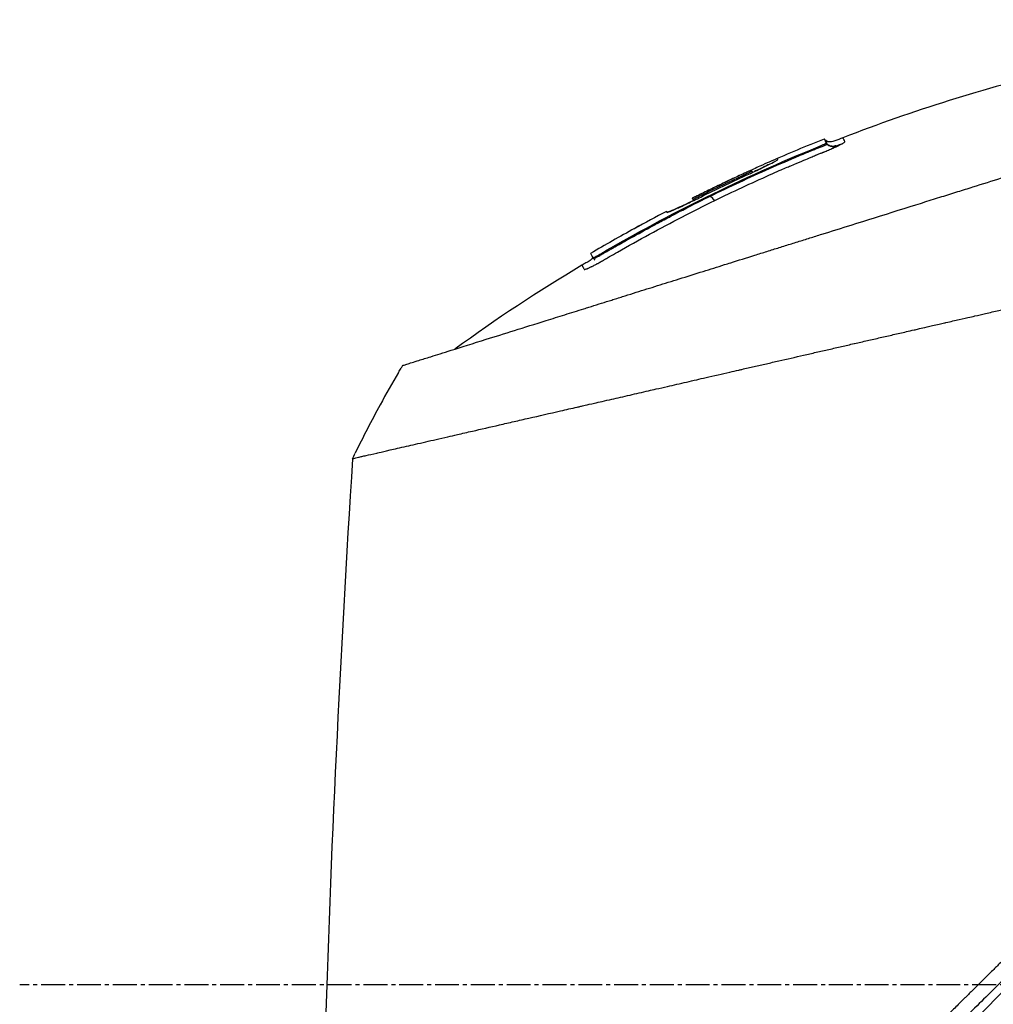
# Model space of a CAD drawing. Header units: millimetres. Extents: x 0 to 4378, y 0 to 2397.
# Tile 5 of 256: x 160 to 229, y 668 to 738. Entities that reach past the tile are written whole.
import ezdxf

# ---------------------------------------------------------------- set-up
doc = ezdxf.new("R2010")
doc.units = ezdxf.units.MM
doc.header["$LTSCALE"] = 0.2
doc.linetypes.add('CENTER2', pattern=[1.125, 0.75, -0.125, 0.125, -0.125])
doc.layers.add('02_Center Line', color=1, linetype='CENTER2')

# ---------------------------------------------------------------- blocks, each defined once
blk = doc.blocks.new('A$C30b498c3')
for p, q in [((-24.33, 229.174), (-24.258, 229.101)), ((-24.759, 228.618), (-24.707, 228.565)), ((-24.188, 228.895), (-24.115, 228.822)), ((-29.523, 226.95), (-29.391, 226.818)), ((-29.878, 226.591), (-29.953, 226.665)), ((-33.689, 224.969), (-33.689, 224.97)), ((-33.658, 224.908), (-33.571, 224.821)), ((-35.514, 224.037), (-35.452, 223.975)), ((-35.514, 224.037), (-35.452, 223.975)), ((-35.482, 223.975), (-35.48, 223.973)), ((-35.07, 223.772), (-35.07, 223.772)), ((-37.776, 222.833), (-37.773, 222.828)), ((-37.776, 222.833), (-37.772, 222.829)), ((-40.687, 220.703), (-40.744, 220.76)), ((-40.125, 220.989), (-40.175, 221.039)), ((30.658, 211.045), (-32.788, 147.599))]:
    blk.add_line(p, q)
for centre, radius, start, end in [((20.761, 116.141), 121.689, 117.54516, 118.75156), ((20.762, 116.138), 121.694, 117.54493, 118.75064), ((20.068, 168.867), 86.482, 149.60422, 151.35398), ((20.055, 168.874), 86.467, 151.35404, 153.91721)]:
    blk.add_arc(centre, radius, start, end)
at = {"extrusion": (0, 0, -1)}
for centre, major_axis, ratio, start_param, end_param in [((17.152, 171.255), (-53.33, -65.746), 0.977068, 1.416312, 1.42047), ((20.072, 168.866), (59.434, 62.828), 1, 4.404955, 4.409974)]:
    blk.add_ellipse(centre, major_axis=major_axis, ratio=ratio, start_param=start_param, end_param=end_param, dxfattribs=at)
for points, knots in [([(23.387, 237.408), (12.937, 237.634), (2.371, 236.489), (-12.952, 232.777), (-18.045, 231.183), (-23.001, 229.266)], [0, 0, 0, 0, 3.135776, 3.135776, 4.729873, 4.729873, 4.729873, 4.729873]), ([(-54.238, 213.113), (-54.239, 213.113), (-54.239, 213.113), (-54.163, 213.137), (-54.118, 213.151), (-54.022, 213.182), (-53.977, 213.196), (-53.729, 213.274), (-53.443, 213.363), (-52.833, 213.554), (-52.553, 213.641), (-51.818, 213.872), (-51.336, 214.023), (-50.068, 214.42), (-49.236, 214.68), (-47.057, 215.362), (-45.631, 215.809), (-43.618, 216.438), (-43.184, 216.574), (-42.515, 216.784), (-42.291, 216.854), (-41.839, 216.995), (-41.61, 217.067), (-41.259, 217.177), (-41.14, 217.214), (-40.781, 217.326), (-40.543, 217.401), (-40.065, 217.551), (-39.826, 217.626), (-39.464, 217.739), (-39.343, 217.777), (-39.093, 217.855), (-38.964, 217.895), (-38.706, 217.976), (-38.577, 218.016), (-38.185, 218.139), (-37.917, 218.223), (-37.41, 218.382), (-37.16, 218.46), (-36.659, 218.617), (-36.41, 218.695), (-35.649, 218.933), (-35.131, 219.095), (-34.053, 219.432), (-33.486, 219.61), (-32.418, 219.944), (-31.92, 220.1), (-31.251, 220.309), (-31.11, 220.353), (-30.402, 220.575), (-29.833, 220.753), (-28.969, 221.023), (-28.679, 221.114), (-28.102, 221.295), (-27.812, 221.386), (-27.23, 221.568), (-26.942, 221.658), (-26.503, 221.795), (-26.354, 221.842), (-26.063, 221.933), (-25.922, 221.977), (-25.628, 222.069), (-25.481, 222.115), (-25.06, 222.247), (-24.773, 222.337), (-22.3, 223.111), (-20.067, 223.809), (-17.613, 224.577), (-17.405, 224.642), (-16.988, 224.773), (-16.784, 224.836), (-16.383, 224.962), (-16.185, 225.024), (-15.794, 225.146), (-15.603, 225.206), (-15.224, 225.325), (-15.035, 225.384), (-14.495, 225.553), (-14.134, 225.666), (-13.094, 225.992), (-12.408, 226.206), (-11.463, 226.502), (-11.17, 226.593), (-10.74, 226.728), (-10.603, 226.771), (-10.198, 226.898), (-9.932, 226.981), (-9.417, 227.142), (-9.17, 227.219), (-8.458, 227.442), (-7.995, 227.587), (-6.726, 227.984), (-5.925, 228.235), (-4.535, 228.67), (-3.943, 228.855), (-2.476, 229.314), (-1.606, 229.586), (-0.321, 229.988), (0.104, 230.121), (0.737, 230.319), (0.947, 230.385), (1.26, 230.483), (1.364, 230.515), (1.52, 230.564), (1.572, 230.58), (1.65, 230.605), (1.676, 230.613), (1.728, 230.629), (1.754, 230.637), (1.78, 230.645)], [0.000492, 0.000492, 0.000492, 0.000492, 0.070477, 0.070477, 0.116784, 0.116784, 0.147598, 0.147598, 0.270163, 0.270163, 0.35129, 0.35129, 0.459378, 0.459378, 0.603543, 0.603543, 0.795477, 0.795477, 0.846759, 0.846759, 0.872247, 0.872247, 0.897546, 0.897546, 0.910816, 0.910816, 0.936058, 0.936058, 0.961053, 0.961053, 0.973407, 0.973407, 0.986612, 0.986612, 0.999925, 0.999925, 1.026343, 1.026343, 1.051465, 1.051465, 1.076258, 1.076258, 1.125243, 1.125243, 1.177878, 1.177878, 1.224985, 1.224985, 1.237745, 1.237745, 1.287061, 1.287061, 1.311764, 1.311764, 1.336615, 1.336615, 1.361333, 1.361333, 1.372959, 1.372959, 1.384222, 1.384222, 1.395507, 1.395507, 1.41867, 1.41867, 1.596072, 1.596072, 1.612752, 1.612752, 1.628768, 1.628768, 1.644172, 1.644172, 1.659003, 1.659003, 1.673475, 1.673475, 1.702106, 1.702106, 1.756638, 1.756638, 1.781274, 1.781274, 1.792708, 1.792708, 1.814679, 1.814679, 1.835454, 1.835454, 1.874477, 1.874477, 1.942807, 1.942807, 1.994085, 1.994085, 2.070998, 2.070998, 2.109452, 2.109452, 2.128666, 2.128666, 2.138273, 2.138273, 2.143077, 2.143077, 2.145479, 2.145479, 2.147874, 2.147874, 2.147874, 2.147874]), ([(-24.188, 228.895), (-24.283, 229.08), (-24.33, 229.174), (-24.33, 229.174), (-24.33, 229.174), (-24.33, 229.174), (-24.33, 229.174)], [0, 0, 0, 0, 0.5021852, 0.5021852, 0.5021852, 0.5022174, 0.5022174, 0.5022174, 0.5022174]), ([(-23.001, 229.266), (-23.193, 229.192), (-23.379, 229.104), (-23.672, 229.003), (-23.775, 228.974), (-23.942, 228.963), (-24.006, 228.967), (-24.121, 229.001), (-24.175, 229.03), (-24.233, 229.077), (-24.246, 229.089), (-24.258, 229.101)], [0, 0, 0, 0, 0.0615739, 0.0615739, 0.0930882, 0.0930882, 0.1117244, 0.1117244, 0.1291911, 0.1291911, 0.1343254, 0.1343254, 0.1343254, 0.1343254]), ([(-24.115, 228.822), (-24.115, 228.822), (-24.115, 228.823), (-24.116, 228.823), (-24.116, 228.824), (-24.116, 228.825), (-24.117, 228.826), (-24.118, 228.827), (-24.118, 228.828), (-24.119, 228.83), (-24.122, 228.836), (-24.125, 228.841), (-24.128, 228.847), (-24.131, 228.853), (-24.133, 228.858), (-24.136, 228.864), (-24.137, 228.865), (-24.138, 228.866), (-24.138, 228.868), (-24.139, 228.869), (-24.14, 228.87), (-24.14, 228.872), (-24.142, 228.874), (-24.143, 228.877), (-24.144, 228.88), (-24.155, 228.9), (-24.165, 228.92), (-24.174, 228.938), (-24.193, 228.974), (-24.208, 229.004), (-24.22, 229.028), (-24.233, 229.052), (-24.242, 229.07), (-24.248, 229.082), (-24.254, 229.094), (-24.257, 229.101), (-24.258, 229.101), (-24.258, 229.101), (-24.258, 229.101), (-24.258, 229.101)], [0, 0, 0, 0, 0.0013857, 0.0013857, 0.0013857, 0.0033723, 0.0033723, 0.0033723, 0.0073454, 0.0073454, 0.0073454, 0.0232379, 0.0232379, 0.0232379, 0.0391303, 0.0391303, 0.0391303, 0.0431034, 0.0431034, 0.0431034, 0.0470765, 0.0470765, 0.0470765, 0.0550227, 0.0550227, 0.0550227, 0.1185925, 0.1185925, 0.1185925, 0.2457321, 0.2457321, 0.2457321, 0.3728716, 0.3728716, 0.3728716, 0.5000112, 0.5000112, 0.5000112, 0.5023962, 0.5023962, 0.5023962, 0.5023962]), ([(-23.09, 228.824), (-23.077, 228.83), (-23.065, 228.837), (-23.053, 228.843), (-23.047, 228.846), (-23.042, 228.85), (-23.036, 228.853), (-23.03, 228.856), (-23.025, 228.859), (-23.019, 228.862), (-23.014, 228.865), (-23.009, 228.868), (-23.004, 228.871), (-22.999, 228.874), (-22.994, 228.876), (-22.989, 228.879), (-22.979, 228.885), (-22.97, 228.89), (-22.961, 228.896), (-22.926, 228.917), (-22.899, 228.935), (-22.882, 228.95), (-22.864, 228.964), (-22.856, 228.975), (-22.857, 228.983), (-22.857, 228.985), (-22.858, 228.986), (-22.858, 228.988), (-22.859, 228.989), (-22.86, 228.991), (-22.861, 228.993), (-22.863, 228.996), (-22.864, 228.999), (-22.866, 229.002), (-22.879, 229.027), (-22.891, 229.05), (-22.902, 229.072), (-22.924, 229.115), (-22.942, 229.15), (-22.957, 229.179), (-22.971, 229.208), (-22.982, 229.229), (-22.99, 229.244), (-22.997, 229.258), (-23.001, 229.266), (-23.001, 229.266)], [-1, -1, -1, -1, -0.9989185, -0.9989185, -0.9989185, -0.9983778, -0.9983778, -0.9983778, -0.9978371, -0.9978371, -0.9978371, -0.9972963, -0.9972963, -0.9972963, -0.9967556, -0.9967556, -0.9967556, -0.9956741, -0.9956741, -0.9956741, -0.9913482, -0.9913482, -0.9913482, -0.9870224, -0.9870224, -0.9870224, -0.9859409, -0.9859409, -0.9859409, -0.9848594, -0.9848594, -0.9848594, -0.9826965, -0.9826965, -0.9826965, -0.965393, -0.965393, -0.965393, -0.930786, -0.930786, -0.930786, -0.896179, -0.896179, -0.896179, -0.8616263, -0.8616263, -0.8616263, -0.8616263]), ([(-23.001, 229.266), (-23.001, 229.266), (-23.001, 229.266), (-23.001, 229.266), (-23.001, 229.266), (-23.001, 229.266), (-23.001, 229.266)], [-0.8616263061, -0.8616263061, -0.8616263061, -0.8616263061, -0.8615719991, -0.8615719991, -0.8615719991, -0.8610215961, -0.8610215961, -0.8610215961, -0.8610215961]), ([(-40.175, 221.039), (-37.728, 222.467), (-35.237, 223.806), (-30.096, 226.34), (-27.449, 227.527), (-24.759, 228.618)], [-1.719587, -1.719587, -1.719587, -1.719587, -0.870829, -0.870829, -0.000001, -0.000001, -0.000001, -0.000001]), ([(-32.41, 225.122), (-31.024, 225.801), (-29.625, 226.454), (-28.213, 227.079), (-27.508, 227.391), (-26.799, 227.697), (-26.087, 227.996), (-25.909, 228.07), (-25.731, 228.145), (-25.553, 228.218), (-25.508, 228.237), (-25.464, 228.255), (-25.419, 228.274), (-25.397, 228.283), (-25.374, 228.292), (-25.352, 228.301), (-25.33, 228.31), (-25.308, 228.32), (-25.285, 228.329), (-25.196, 228.365), (-25.107, 228.402), (-25.017, 228.439), (-24.928, 228.475), (-24.839, 228.511), (-24.749, 228.548), (-24.738, 228.552), (-24.727, 228.557), (-24.716, 228.561), (-24.713, 228.563), (-24.71, 228.564), (-24.707, 228.565)], [0, 0, 0, 0, 0.548701, 0.548701, 0.548701, 0.823051, 0.823051, 0.823051, 0.891639, 0.891639, 0.891639, 0.908786, 0.908786, 0.908786, 0.917359, 0.917359, 0.917359, 0.925933, 0.925933, 0.925933, 0.960226, 0.960226, 0.960226, 0.99452, 0.99452, 0.99452, 0.998807, 0.998807, 0.998807, 1, 1, 1, 1]), ([(-32.098, 224.809), (-30.81, 225.439), (-29.51, 226.045), (-28.2, 226.628), (-27.949, 226.74), (-27.72, 226.84), (-27.516, 226.93), (-27.183, 227.075), (-26.914, 227.191), (-26.707, 227.28), (-26.085, 227.547), (-25.659, 227.723), (-25.432, 227.817), (-25.346, 227.853), (-25.265, 227.886), (-25.191, 227.917), (-25.141, 227.937), (-25.107, 227.951), (-25.018, 227.987), (-24.969, 228.007), (-24.91, 228.031), (-24.841, 228.059), (-24.836, 228.061), (-24.831, 228.063), (-24.826, 228.065), (-24.738, 228.101), (-24.661, 228.132), (-24.596, 228.158), (-24.564, 228.171), (-24.535, 228.183), (-24.509, 228.194), (-24.495, 228.199), (-24.476, 228.207), (-24.452, 228.217), (-24.44, 228.222), (-24.427, 228.227), (-24.413, 228.233), (-24.403, 228.237), (-24.392, 228.241), (-24.381, 228.246), (-24.373, 228.25), (-24.363, 228.253), (-24.354, 228.257), (-24.34, 228.263), (-24.325, 228.269), (-24.311, 228.275), (-24.274, 228.29), (-24.235, 228.307), (-24.195, 228.323), (-24.151, 228.342), (-24.094, 228.365), (-24.027, 228.394), (-23.977, 228.415), (-23.92, 228.439), (-23.859, 228.465), (-23.818, 228.483), (-23.782, 228.499), (-23.749, 228.513), (-23.738, 228.518), (-23.726, 228.523), (-23.716, 228.527), (-23.704, 228.532), (-23.693, 228.537), (-23.683, 228.542), (-23.658, 228.553), (-23.636, 228.563), (-23.618, 228.571), (-23.589, 228.583), (-23.569, 228.592), (-23.557, 228.598), (-23.536, 228.608), (-23.515, 228.617), (-23.493, 228.627), (-23.429, 228.657), (-23.364, 228.687), (-23.3, 228.718), (-23.29, 228.723), (-23.28, 228.727), (-23.271, 228.732), (-23.232, 228.751), (-23.201, 228.767), (-23.175, 228.78), (-23.13, 228.802), (-23.104, 228.816), (-23.09, 228.824)], [-1, -1, -1, -1, -0.571429, -0.571429, -0.571429, -0.517013, -0.517013, -0.517013, -0.428571, -0.428571, -0.428571, -0.285714, -0.285714, -0.285714, -0.251318, -0.251318, -0.251318, -0.22809, -0.22809, -0.22809, -0.215245, -0.215245, -0.215245, -0.214286, -0.214286, -0.214286, -0.190326, -0.190326, -0.190326, -0.178571, -0.178571, -0.178571, -0.170079, -0.170079, -0.170079, -0.165897, -0.165897, -0.165897, -0.16301, -0.16301, -0.16301, -0.160714, -0.160714, -0.160714, -0.15572, -0.15572, -0.15572, -0.142857, -0.142857, -0.142857, -0.122369, -0.122369, -0.122369, -0.107143, -0.107143, -0.107143, -0.098661, -0.098661, -0.098661, -0.095602, -0.095602, -0.095602, -0.092244, -0.092244, -0.092244, -0.084114, -0.084114, -0.084114, -0.071429, -0.071429, -0.071429, -0.062578, -0.062578, -0.062578, -0.035714, -0.035714, -0.035714, -0.032876, -0.032876, -0.032876, -0.020946, -0.020946, -0.020946, 0, 0, 0, 0]), ([(-24.759, 228.618), (-24.688, 228.647), (-24.617, 228.676), (-24.478, 228.737), (-24.411, 228.767), (-24.303, 228.819), (-24.261, 228.841), (-24.216, 228.868), (-24.204, 228.876), (-24.189, 228.888), (-24.186, 228.892), (-24.188, 228.895)], [-0.09630603, -0.09630603, -0.09630603, -0.09630603, -0.07320762, -0.07320762, -0.04828154, -0.04828154, -0.02519492, -0.02519492, -0.01231734, -0.01231734, -0.000001, -0.000001, -0.000001, -0.000001]), ([(-24.707, 228.565), (-24.698, 228.568), (-24.69, 228.572), (-24.682, 228.575), (-24.66, 228.584), (-24.638, 228.593), (-24.616, 228.602), (-24.571, 228.62), (-24.527, 228.637), (-24.485, 228.653), (-24.401, 228.686), (-24.322, 228.717), (-24.259, 228.743), (-24.228, 228.756), (-24.2, 228.768), (-24.178, 228.778), (-24.156, 228.788), (-24.139, 228.797), (-24.128, 228.805)], [0, 0, 0, 0, 0.0317634, 0.0317634, 0.0317634, 0.1197849, 0.1197849, 0.1197849, 0.2958279, 0.2958279, 0.2958279, 0.647914, 0.647914, 0.647914, 0.823957, 0.823957, 0.823957, 0.9999999, 0.9999999, 0.9999999, 0.9999999]), ([(-24.128, 228.805), (-24.123, 228.808), (-24.119, 228.811), (-24.117, 228.814), (-24.116, 228.815), (-24.115, 228.817), (-24.115, 228.818), (-24.114, 228.819), (-24.114, 228.82), (-24.115, 228.821), (-24.115, 228.821), (-24.115, 228.822), (-24.115, 228.822)], [0.0000001, 0.0000001, 0.0000001, 0.0000001, 0.4648523, 0.4648523, 0.4648523, 0.6972784, 0.6972784, 0.6972784, 0.9297046, 0.9297046, 0.9297046, 0.9999999, 0.9999999, 0.9999999, 0.9999999]), ([(-23.473, 228.699), (-23.476, 228.698), (-23.486, 228.695), (-23.507, 228.689), (-23.525, 228.684), (-23.597, 228.666), (-23.653, 228.655), (-23.766, 228.651), (-23.824, 228.656), (-23.909, 228.682), (-23.937, 228.693), (-23.974, 228.712), (-23.984, 228.718), (-23.998, 228.726), (-24.002, 228.728), (-24.008, 228.733), (-24.011, 228.734), (-24.014, 228.736), (-24.014, 228.737), (-24.014, 228.737), (-24.014, 228.737), (-24.014, 228.737), (-24.015, 228.737), (-24.015, 228.737), (-24.015, 228.737), (-24.015, 228.737)], [0.03523041, 0.03523041, 0.03523041, 0.03523041, 0.03691206, 0.03691206, 0.04399622, 0.04399622, 0.06530593, 0.06530593, 0.08525013, 0.08525013, 0.09480689, 0.09480689, 0.09840194, 0.09840194, 0.09974916, 0.09974916, 0.10075954, 0.10075954, 0.10085425, 0.10085425, 0.10089115, 0.10089115, 0.10090959, 0.10090959, 0.10091363, 0.10091363, 0.10091363, 0.10091363]), ([(-29.908, 226.578), (-29.752, 226.649), (-29.596, 226.721), (-29.291, 226.864), (-29.143, 226.934), (-28.841, 227.078), (-28.562, 227.213), (-28.135, 227.427), (-27.959, 227.517), (-27.528, 227.758), (-27.654, 227.74), (-27.64, 227.776), (-27.632, 227.782), (-27.67, 227.778), (-27.753, 227.744), (-27.853, 227.703), (-27.967, 227.655), (-28.413, 227.458), (-28.64, 227.357), (-29.189, 227.109), (-29.483, 226.976), (-30.017, 226.731), (-30.443, 226.535), (-31.692, 225.952), (-32.694, 225.468), (-33.689, 224.97)], [-1.490546, -1.490546, -1.490546, -1.490546, -1.372171, -1.372171, -1.254036, -1.254036, -1.123299, -1.123299, -1.043679, -1.043679, -0.850826, -0.850826, -0.807838, -0.807838, -0.709589, -0.709589, -0.595224, -0.595224, -0.510831, -0.510831, -0.413449, -0.413449, -0.333919, -0.333919, 0, 0, 0, 0]), ([(-27.64, 227.76), (-27.64, 227.76), (-27.64, 227.76), (-27.64, 227.76), (-27.64, 227.76), (-27.635, 227.756), (-27.631, 227.752), (-27.627, 227.748)], [0, 0, 0, 0, 0.000012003, 0.000012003, 0.000062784, 0.000062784, 0.002840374, 0.002840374, 0.002840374, 0.002840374]), ([(-29.953, 226.665), (-29.829, 226.722), (-29.712, 226.778), (-29.583, 226.842), (-29.549, 226.86), (-29.504, 226.885), (-29.494, 226.893), (-29.496, 226.898), (-29.498, 226.901), (-29.501, 226.907), (-29.503, 226.91), (-29.507, 226.919), (-29.51, 226.924), (-29.514, 226.933), (-29.516, 226.937), (-29.52, 226.944), (-29.521, 226.947), (-29.523, 226.951), (-29.535, 226.946), (-29.583, 226.926), (-29.618, 226.911), (-29.75, 226.852), (-29.868, 226.799), (-30.07, 226.706), (-30.147, 226.671), (-30.302, 226.599), (-30.38, 226.563), (-30.612, 226.455), (-30.767, 226.383), (-31.231, 226.165), (-31.54, 226.019), (-32.156, 225.723), (-32.464, 225.574), (-32.924, 225.349), (-33.077, 225.273), (-33.383, 225.122), (-33.536, 225.046), (-33.689, 224.969)], [0, 0, 0, 0, 0.049586, 0.049586, 0.074046, 0.074046, 0.09857, 0.09857, 0.137167, 0.137167, 0.175764, 0.175764, 0.252958, 0.252958, 0.330152, 0.330152, 0.407345, 0.407345, 0.43188, 0.43188, 0.45635, 0.45635, 0.505944, 0.505944, 0.536823, 0.536823, 0.567702, 0.567702, 0.629461, 0.629461, 0.752975, 0.752975, 0.876487, 0.876487, 0.938244, 0.938244, 1, 1, 1, 1]), ([(-28.271, 227.358), (-28.288, 227.351), (-28.304, 227.343), (-28.321, 227.335), (-28.423, 227.286), (-28.534, 227.232), (-28.651, 227.176), (-28.709, 227.147), (-28.77, 227.118), (-28.831, 227.088), (-28.893, 227.058), (-28.956, 227.028), (-29.02, 226.997), (-29.099, 226.958), (-29.181, 226.918), (-29.264, 226.877)], [0.5180096, 0.5180096, 0.5180096, 0.5180096, 0.5367422, 0.5367422, 0.5367422, 0.6513142, 0.6513142, 0.6513142, 0.7086002, 0.7086002, 0.7086002, 0.7658861, 0.7658861, 0.7658861, 0.8372573, 0.8372573, 0.8372573, 0.8372573]), ([(-33.689, 224.969), (-33.688, 224.967), (-33.687, 224.964), (-33.685, 224.961), (-33.683, 224.957), (-33.681, 224.953), (-33.678, 224.948), (-33.675, 224.943), (-33.672, 224.937), (-33.669, 224.93), (-33.667, 224.927), (-33.666, 224.923), (-33.664, 224.92), (-33.662, 224.916), (-33.66, 224.912), (-33.658, 224.908), (-33.657, 224.906), (-33.644, 224.91), (-33.62, 224.919), (-33.596, 224.929), (-33.561, 224.944), (-33.518, 224.963), (-33.43, 225.003), (-33.313, 225.059), (-33.19, 225.12), (-32.923, 225.252), (-32.654, 225.384), (-32.385, 225.515), (-32.116, 225.645), (-31.847, 225.775), (-31.577, 225.904), (-31.307, 226.033), (-31.037, 226.161), (-30.766, 226.287), (-30.631, 226.351), (-30.495, 226.414), (-30.36, 226.477), (-30.292, 226.508), (-30.224, 226.54), (-30.156, 226.571), (-30.088, 226.602), (-30.02, 226.634), (-29.953, 226.665)], [0, 0, 0, 0, 0.102758, 0.102758, 0.102758, 0.205514, 0.205514, 0.205514, 0.30827, 0.30827, 0.30827, 0.359648, 0.359648, 0.359648, 0.411026, 0.411026, 0.411026, 0.438236, 0.438236, 0.438236, 0.465377, 0.465377, 0.465377, 0.5204, 0.5204, 0.5204, 0.640302, 0.640302, 0.640302, 0.760202, 0.760202, 0.760202, 0.880101, 0.880101, 0.880101, 0.94005, 0.94005, 0.94005, 0.970025, 0.970025, 0.970025, 1, 1, 1, 1]), ([(-33.088, 225.059), (-32.562, 225.32), (-32.034, 225.577), (-30.973, 226.083), (-30.442, 226.332), (-29.908, 226.578)], [0.000001, 0.000001, 0.000001, 0.000001, 0.1762141, 0.1762141, 0.3524272, 0.3524272, 0.3524272, 0.3524272]), ([(-40.827, 220.13), (-40.806, 220.14), (-40.785, 220.151), (-40.763, 220.161), (-40.725, 220.181), (-40.686, 220.201), (-40.646, 220.222), (-40.605, 220.243), (-40.564, 220.264), (-40.521, 220.287), (-40.5, 220.298), (-40.478, 220.31), (-40.457, 220.321), (-40.435, 220.333), (-40.413, 220.345), (-40.391, 220.357), (-40.303, 220.405), (-40.212, 220.455), (-40.119, 220.507), (-40.073, 220.533), (-40.026, 220.56), (-39.979, 220.586), (-39.956, 220.6), (-39.932, 220.613), (-39.909, 220.627), (-39.885, 220.64), (-39.862, 220.654), (-39.839, 220.668), (-39.815, 220.681), (-39.792, 220.695), (-39.768, 220.708), (-39.745, 220.722), (-39.721, 220.736), (-39.698, 220.749), (-39.651, 220.777), (-39.604, 220.804), (-39.557, 220.831), (-39.37, 220.94), (-39.182, 221.048), (-38.994, 221.156), (-38.241, 221.586), (-37.484, 222.009), (-36.722, 222.423), (-35.198, 223.252), (-33.656, 224.048), (-32.098, 224.809)], [-0.1447486, -0.1447486, -0.1447486, -0.1447486, -0.1434058, -0.1434058, -0.1434058, -0.1410549, -0.1410549, -0.1410549, -0.138704, -0.138704, -0.138704, -0.1375285, -0.1375285, -0.1375285, -0.1363531, -0.1363531, -0.1363531, -0.1316512, -0.1316512, -0.1316512, -0.1293003, -0.1293003, -0.1293003, -0.1281249, -0.1281249, -0.1281249, -0.1269494, -0.1269494, -0.1269494, -0.125774, -0.125774, -0.125774, -0.1245985, -0.1245985, -0.1245985, -0.1222476, -0.1222476, -0.1222476, -0.1128439, -0.1128439, -0.1128439, -0.0752293, -0.0752293, -0.0752293, 0, 0, 0, 0]), ([(-35.57, 223.508), (-35.252, 223.677), (-34.851, 223.888), (-34.365, 224.139), (-33.564, 224.552), (-32.912, 224.877), (-32.41, 225.122)], [0.6281551, 0.6281551, 0.6281551, 0.6281551, 0.75, 0.75, 0.75, 1, 1, 1, 1]), ([(-35.482, 223.975), (-35.48, 223.969), (-35.459, 223.972), (-35.385, 223.994), (-35.331, 224.014), (-35.14, 224.091), (-34.968, 224.165), (-34.547, 224.355), (-34.299, 224.471), (-33.882, 224.67), (-33.727, 224.745), (-33.41, 224.9), (-33.249, 224.979), (-33.088, 225.059)], [-0.4066496, -0.4066496, -0.4066496, -0.4066496, -0.3530901, -0.3530901, -0.2996138, -0.2996138, -0.2036808, -0.2036808, -0.1075118, -0.1075118, -0.053792, -0.053792, 0, 0, 0, 0]), ([(-33.574, 224.824), (-33.688, 224.769), (-33.8, 224.715), (-34.227, 224.51), (-34.462, 224.401), (-34.891, 224.203), (-35.048, 224.134), (-35.25, 224.049), (-35.37, 224), (-35.438, 223.984), (-35.449, 223.982), (-35.459, 223.982)], [-1.875154, -1.875154, -1.875154, -1.875154, -1.786266, -1.786266, -1.531519, -1.531519, -1.065024, -1.065024, -0.555126, -0.555126, -0.455018, -0.455018, -0.455018, -0.455018]), ([(-57.791, 206.499), (-57.791, 206.5), (-57.789, 206.501), (-57.785, 206.502), (-57.781, 206.504), (-57.774, 206.506), (-57.765, 206.509), (-57.749, 206.514), (-57.723, 206.521), (-57.685, 206.531), (-57.65, 206.539), (-57.606, 206.55), (-57.549, 206.564), (-57.498, 206.576), (-57.435, 206.591), (-57.36, 206.609), (-57.291, 206.625), (-57.211, 206.644), (-57.118, 206.666), (-57.031, 206.686), (-56.933, 206.709), (-56.822, 206.734), (-56.618, 206.781), (-56.372, 206.838), (-56.073, 206.907), (-56.017, 206.919), (-55.959, 206.933), (-55.899, 206.946), (-55.728, 206.985), (-55.479, 207.042), (-55.115, 207.126), (-54.816, 207.194), (-54.438, 207.281), (-53.951, 207.393), (-53.569, 207.48), (-53.12, 207.583), (-52.585, 207.705), (-52.131, 207.81), (-51.615, 207.928), (-51.026, 208.063), (-50.811, 208.112), (-50.585, 208.164), (-50.35, 208.218), (-50.005, 208.297), (-49.648, 208.378), (-49.282, 208.462), (-48.671, 208.602), (-48.03, 208.749), (-47.361, 208.903), (-47.024, 208.98), (-46.68, 209.059), (-46.33, 209.14), (-45.984, 209.219), (-45.632, 209.3), (-45.273, 209.382), (-44.55, 209.548), (-43.8, 209.719), (-43.026, 209.896), (-42.639, 209.985), (-42.246, 210.075), (-41.847, 210.166), (-41.763, 210.185), (-41.679, 210.204), (-41.595, 210.223), (-41.489, 210.247), (-41.173, 210.32), (-40.633, 210.444), (-40.303, 210.519), (-39.889, 210.614), (-39.385, 210.729), (-39.01, 210.815), (-38.585, 210.913), (-38.106, 211.022), (-37.899, 211.07), (-37.682, 211.12), (-37.455, 211.172), (-37.245, 211.22), (-37.025, 211.27), (-36.797, 211.323), (-36.618, 211.363), (-36.435, 211.405), (-36.245, 211.449), (-35.985, 211.509), (-35.722, 211.569), (-35.458, 211.629), (-35.233, 211.681), (-35.006, 211.733), (-34.779, 211.785), (-34.551, 211.837), (-34.322, 211.89), (-34.093, 211.942), (-33.857, 211.996), (-33.609, 212.053), (-33.376, 212.106), (-33.158, 212.156), (-32.954, 212.203), (-32.701, 212.261), (-32.449, 212.319), (-32.15, 212.387), (-31.864, 212.453), (-31.577, 212.518), (-31.303, 212.581), (-31.018, 212.646), (-30.811, 212.694), (-30.605, 212.741), (-30.398, 212.788), (-30.32, 212.806), (-30.242, 212.824), (-30.164, 212.842), (-29.878, 212.908), (-29.59, 212.973), (-29.302, 213.039), (-29.158, 213.073), (-29.014, 213.106), (-28.869, 213.139), (-28.724, 213.172), (-28.579, 213.205), (-28.434, 213.239), (-28.143, 213.305), (-27.851, 213.372), (-27.558, 213.439), (-26.973, 213.573), (-26.382, 213.709), (-25.789, 213.845), (-25.492, 213.913), (-25.194, 213.981), (-24.895, 214.05), (-24.597, 214.118), (-24.297, 214.187), (-23.997, 214.256), (-23.846, 214.29), (-23.696, 214.325), (-23.545, 214.359), (-23.395, 214.394), (-23.244, 214.429), (-23.093, 214.463), (-22.799, 214.531), (-22.504, 214.598), (-22.209, 214.666), (-22.201, 214.668), (-22.192, 214.67), (-22.184, 214.672), (-21.88, 214.741), (-21.575, 214.811), (-21.269, 214.881), (-20.964, 214.951), (-20.658, 215.022), (-20.351, 215.092), (-20.197, 215.127), (-20.043, 215.162), (-19.89, 215.197), (-19.736, 215.232), (-19.582, 215.268), (-19.428, 215.303), (-19.119, 215.373), (-18.811, 215.444), (-18.501, 215.514), (-18.318, 215.556), (-18.136, 215.598), (-17.953, 215.64), (-17.95, 215.64), (-17.946, 215.641), (-17.942, 215.642), (-17.885, 215.655), (-17.761, 215.683), (-17.571, 215.727), (-17.427, 215.76), (-17.246, 215.802), (-17.026, 215.852), (-16.908, 215.879), (-16.779, 215.909), (-16.639, 215.941), (-16.495, 215.974), (-16.339, 216.009), (-16.172, 216.048), (-16.056, 216.074), (-15.934, 216.102), (-15.807, 216.131), (-15.772, 216.139), (-15.738, 216.147), (-15.704, 216.155), (-15.346, 216.237), (-15.033, 216.309), (-14.767, 216.37), (-14.115, 216.519), (-13.742, 216.605), (-13.652, 216.626), (-13.398, 216.684), (-13.144, 216.742), (-12.89, 216.8), (-12.577, 216.872), (-12.263, 216.943), (-11.95, 217.015), (-11.81, 217.047), (-11.669, 217.079), (-11.529, 217.111), (-11.356, 217.151), (-11.183, 217.19), (-11.009, 217.23), (-10.809, 217.276), (-10.609, 217.321), (-10.409, 217.367), (-10.053, 217.448), (-8.998, 217.69), (-7.252, 218.091), (-7.222, 218.097), (-7.192, 218.104), (-7.162, 218.111), (-5.943, 218.391), (-4.727, 218.67), (-3.518, 218.947), (-2.576, 219.163), (-1.638, 219.378), (-0.705, 219.591), (-0.411, 219.659), (-0.117, 219.726), (0.176, 219.793), (1.399, 220.073), (2.612, 220.352), (3.812, 220.627), (4.142, 220.703), (4.471, 220.778), (4.799, 220.854), (5.055, 220.912), (5.323, 220.974), (5.604, 221.038), (6.148, 221.163), (6.739, 221.298), (7.375, 221.444), (7.659, 221.509), (7.952, 221.576), (8.253, 221.645), (8.537, 221.71), (8.828, 221.776), (9.126, 221.845), (9.409, 221.909), (9.698, 221.975), (9.993, 222.043), (10.038, 222.053), (10.084, 222.064), (10.13, 222.074), (10.362, 222.127), (10.604, 222.183), (10.854, 222.24), (11.383, 222.361), (11.952, 222.491), (12.559, 222.63), (13.09, 222.752), (13.65, 222.88), (14.239, 223.015), (15.253, 223.247), (16.351, 223.499), (17.521, 223.767), (18.366, 223.96), (19.249, 224.162), (20.164, 224.372)], [0.0008979, 0.0008979, 0.0008979, 0.0008979, 0.0108915, 0.0108915, 0.0108915, 0.020974, 0.020974, 0.020974, 0.0391503, 0.0391503, 0.0391503, 0.0554178, 0.0554178, 0.0554178, 0.0702751, 0.0702751, 0.0702751, 0.0840358, 0.0840358, 0.0840358, 0.0969119, 0.0969119, 0.0969119, 0.1205769, 0.1205769, 0.1205769, 0.125, 0.125, 0.125, 0.1638961, 0.1638961, 0.1638961, 0.1958374, 0.1958374, 0.1958374, 0.2208888, 0.2208888, 0.2208888, 0.2422005, 0.2422005, 0.2422005, 0.25, 0.25, 0.25, 0.2678209, 0.2678209, 0.2678209, 0.2975362, 0.2975362, 0.2975362, 0.3125, 0.3125, 0.3125, 0.3272656, 0.3272656, 0.3272656, 0.3570095, 0.3570095, 0.3570095, 0.3718814, 0.3718814, 0.3718814, 0.375, 0.375, 0.375, 0.3991671, 0.3991671, 0.3991671, 0.4139157, 0.4139157, 0.4139157, 0.4249028, 0.4249028, 0.4249028, 0.429655, 0.429655, 0.429655, 0.4340613, 0.4340613, 0.4340613, 0.4375, 0.4375, 0.4375, 0.4468814, 0.4468814, 0.4468814, 0.4548932, 0.4548932, 0.4548932, 0.4629051, 0.4629051, 0.4629051, 0.4712008, 0.4712008, 0.4712008, 0.4789288, 0.4789288, 0.4789288, 0.4866568, 0.4866568, 0.4866568, 0.4943848, 0.4943848, 0.4943848, 0.5, 0.5, 0.5, 0.502414, 0.502414, 0.502414, 0.5112437, 0.5112437, 0.5112437, 0.5156585, 0.5156585, 0.5156585, 0.5200734, 0.5200734, 0.5200734, 0.528903, 0.528903, 0.528903, 0.5465624, 0.5465624, 0.5465624, 0.555392, 0.555392, 0.555392, 0.5642217, 0.5642217, 0.5642217, 0.5686366, 0.5686366, 0.5686366, 0.5730514, 0.5730514, 0.5730514, 0.5816327, 0.5816327, 0.5816327, 0.5818813, 0.5818813, 0.5818813, 0.5907202, 0.5907202, 0.5907202, 0.5995591, 0.5995591, 0.5995591, 0.6039786, 0.6039786, 0.6039786, 0.6083981, 0.6083981, 0.6083981, 0.6172371, 0.6172371, 0.6172371, 0.622449, 0.622449, 0.622449, 0.6229413, 0.6229413, 0.6229413, 0.6298917, 0.6298917, 0.6298917, 0.6351416, 0.6351416, 0.6351416, 0.6379546, 0.6379546, 0.6379546, 0.6408496, 0.6408496, 0.6408496, 0.6428571, 0.6428571, 0.6428571, 0.6433986, 0.6433986, 0.6433986, 0.6491487, 0.6491487, 0.6491487, 0.6632653, 0.6632653, 0.6632653, 0.6704637, 0.6704637, 0.6704637, 0.6793393, 0.6793393, 0.6793393, 0.6833065, 0.6833065, 0.6833065, 0.6882149, 0.6882149, 0.6882149, 0.6938776, 0.6938776, 0.6938776, 0.7239727, 0.7239727, 0.7239727, 0.7244898, 0.7244898, 0.7244898, 0.7589042, 0.7589042, 0.7589042, 0.7857143, 0.7857143, 0.7857143, 0.7941949, 0.7941949, 0.7941949, 0.8295621, 0.8295621, 0.8295621, 0.8392857, 0.8392857, 0.8392857, 0.849008, 0.849008, 0.849008, 0.8678821, 0.8678821, 0.8678821, 0.876305, 0.876305, 0.876305, 0.8842189, 0.8842189, 0.8842189, 0.8917062, 0.8917062, 0.8917062, 0.8928571, 0.8928571, 0.8928571, 0.9031342, 0.9031342, 0.9031342, 0.9247967, 0.9247967, 0.9247967, 0.9437386, 0.9437386, 0.9437386, 0.9764071, 0.9764071, 0.9764071, 1, 1, 1, 1]), ([(-40.125, 220.989), (-40.115, 220.995), (-40.094, 221.006), (-40.064, 221.024), (-40.023, 221.047), (-39.965, 221.081), (-39.887, 221.125), (-39.862, 221.139), (-39.834, 221.155), (-39.804, 221.173), (-39.765, 221.195), (-39.722, 221.22), (-39.674, 221.247), (-39.666, 221.251), (-39.658, 221.256), (-39.65, 221.261), (-39.636, 221.268), (-39.623, 221.276), (-39.609, 221.284), (-39.587, 221.296), (-39.565, 221.309), (-39.544, 221.321), (-39.522, 221.333), (-39.5, 221.346), (-39.479, 221.358), (-39.457, 221.37), (-39.435, 221.383), (-39.414, 221.395), (-39.369, 221.42), (-39.325, 221.445), (-39.284, 221.469), (-39.246, 221.49), (-39.209, 221.511), (-39.174, 221.531), (-39.037, 221.608), (-38.9, 221.685), (-38.762, 221.763), (-38.582, 221.864), (-38.401, 221.965), (-38.22, 222.066), (-37.733, 222.337), (-37.215, 222.623), (-36.664, 222.921), (-36.545, 222.986), (-36.423, 223.052), (-36.301, 223.118), (-36.148, 223.2), (-35.905, 223.331), (-35.57, 223.508)], [0, 0, 0, 0, 0.0133397, 0.0133397, 0.0133397, 0.03125, 0.03125, 0.03125, 0.0436988, 0.0436988, 0.0436988, 0.0597938, 0.0597938, 0.0597938, 0.0625, 0.0625, 0.0625, 0.0673095, 0.0673095, 0.0673095, 0.0751746, 0.0751746, 0.0751746, 0.0832707, 0.0832707, 0.0832707, 0.0916192, 0.0916192, 0.0916192, 0.1091793, 0.1091793, 0.1091793, 0.125, 0.125, 0.125, 0.1792162, 0.1792162, 0.1792162, 0.25, 0.25, 0.25, 0.4553665, 0.4553665, 0.4553665, 0.5, 0.5, 0.5, 0.6281551, 0.6281551, 0.6281551, 0.6281551]), ([(-35.514, 224.037), (-35.513, 224.034), (-35.511, 224.03), (-35.508, 224.024), (-35.505, 224.019), (-35.501, 224.012), (-35.497, 224.004), (-35.493, 223.995), (-35.489, 223.985), (-35.482, 223.975)], [-1, -1, -1, -1, -0.666667, -0.666667, -0.666667, -0.333333, -0.333333, -0.333333, 0, 0, 0, 0]), ([(-40.754, 220.779), (-40.757, 220.766), (-40.762, 220.754), (-40.777, 220.723), (-40.788, 220.705), (-40.821, 220.663), (-40.843, 220.641), (-40.908, 220.584), (-40.954, 220.552), (-41.104, 220.456), (-41.212, 220.398), (-41.385, 220.304), (-41.449, 220.268), (-41.513, 220.23)], [0.88221943, 0.88221943, 0.88221943, 0.88221943, 0.88612857, 0.88612857, 0.89254312, 0.89254312, 0.90193654, 0.90193654, 0.91846699, 0.91846699, 0.95532451, 0.95532451, 0.97748476, 0.97748476, 0.97748476, 0.97748476]), ([(-40.897, 221.06), (-40.897, 221.06), (-40.897, 221.06), (-40.897, 221.059), (-40.884, 221.035), (-40.834, 220.936), (-40.796, 220.861), (-40.745, 220.761)], [-0.8656065, -0.8656065, -0.8656065, -0.8656065, -0.8621421, -0.8621421, -0.4402995, -0.4402995, -0.000001, -0.000001, -0.000001, -0.000001]), ([(-40.745, 220.761), (-40.743, 220.757), (-40.734, 220.757), (-40.705, 220.765), (-40.685, 220.773), (-40.633, 220.794), (-40.601, 220.809), (-40.528, 220.845), (-40.488, 220.865), (-40.403, 220.911), (-40.357, 220.935), (-40.266, 220.986), (-40.22, 221.012), (-40.175, 221.039)], [-0.09818224, -0.09818224, -0.09818224, -0.09818224, -0.08163434, -0.08163434, -0.06586622, -0.06586622, -0.04902056, -0.04902056, -0.0323577, -0.0323577, -0.01585951, -0.01585951, -0.00000099, -0.00000099, -0.00000099, -0.00000099]), ([(-40.687, 220.703), (-40.686, 220.702), (-40.684, 220.701), (-40.68, 220.701), (-40.678, 220.701), (-40.676, 220.701), (-40.673, 220.702), (-40.671, 220.702), (-40.668, 220.703), (-40.666, 220.703), (-40.663, 220.704), (-40.66, 220.705), (-40.657, 220.706), (-40.65, 220.708), (-40.644, 220.711), (-40.638, 220.713), (-40.631, 220.716), (-40.623, 220.719), (-40.614, 220.723), (-40.592, 220.733), (-40.566, 220.745), (-40.536, 220.76), (-40.528, 220.764), (-40.521, 220.768), (-40.513, 220.772), (-40.494, 220.782), (-40.469, 220.796), (-40.436, 220.813), (-40.407, 220.829), (-40.373, 220.848), (-40.332, 220.871), (-40.328, 220.874), (-40.324, 220.876), (-40.32, 220.878), (-40.272, 220.905), (-40.229, 220.929), (-40.194, 220.95), (-40.166, 220.965), (-40.143, 220.979), (-40.125, 220.989)], [0.0317932, 0.0317932, 0.0317932, 0.0317932, 0.0990517, 0.0990517, 0.0990517, 0.125, 0.125, 0.125, 0.1497348, 0.1497348, 0.1497348, 0.1822151, 0.1822151, 0.1822151, 0.25, 0.25, 0.25, 0.3087286, 0.3087286, 0.3087286, 0.4613421, 0.4613421, 0.4613421, 0.5, 0.5, 0.5, 0.6333546, 0.6333546, 0.6333546, 0.75, 0.75, 0.75, 0.7608461, 0.7608461, 0.7608461, 0.894498, 0.894498, 0.894498, 1, 1, 1, 1]), ([(-40.687, 220.703), (-40.672, 220.688), (-40.657, 220.673), (-40.639, 220.651), (-40.635, 220.646), (-40.629, 220.638), (-40.627, 220.636), (-40.625, 220.633), (-40.625, 220.633), (-40.624, 220.632), (-40.624, 220.632), (-40.624, 220.631), (-40.623, 220.631), (-40.623, 220.631), (-40.623, 220.631), (-40.623, 220.631), (-40.623, 220.631), (-40.623, 220.63), (-40.623, 220.63), (-40.623, 220.63), (-40.623, 220.63), (-40.623, 220.63)], [0, 0, 0, 0, 0.006302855, 0.006302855, 0.008419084, 0.008419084, 0.009213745, 0.009213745, 0.009413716, 0.009413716, 0.009571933, 0.009571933, 0.009651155, 0.009651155, 0.009690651, 0.009690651, 0.009730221, 0.009730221, 0.009769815, 0.009769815, 0.009776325, 0.009776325, 0.009776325, 0.009776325]), ([(-40.624, 220.632), (-40.624, 220.632), (-40.624, 220.632), (-40.624, 220.632), (-40.624, 220.631), (-40.622, 220.628), (-40.62, 220.625), (-40.618, 220.621), (-40.617, 220.619), (-40.616, 220.616), (-40.615, 220.615), (-40.614, 220.613), (-40.614, 220.613), (-40.614, 220.613)], [0.02034435, 0.02034435, 0.02034435, 0.02034435, 0.02145072, 0.02145072, 0.04171423, 0.04171423, 0.06063341, 0.06063341, 0.06772746, 0.06772746, 0.07304792, 0.07304792, 0.074301, 0.074301, 0.074301, 0.074301]), ([(-39.653, 220.789), (-39.653, 220.789), (-39.653, 220.789), (-39.653, 220.789), (-39.653, 220.789), (-39.654, 220.789), (-39.655, 220.788), (-39.656, 220.787), (-39.657, 220.787), (-39.66, 220.785), (-39.662, 220.784), (-39.666, 220.782), (-39.666, 220.781), (-39.667, 220.781)], [0.018027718, 0.018027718, 0.018027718, 0.018027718, 0.018129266, 0.018129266, 0.018485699, 0.018485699, 0.018904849, 0.018904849, 0.019483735, 0.019483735, 0.020372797, 0.020372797, 0.020720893, 0.020720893, 0.020720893, 0.020720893]), ([(-41.513, 220.23), (-41.512, 220.229), (-41.508, 220.221), (-41.5, 220.205), (-41.492, 220.189), (-41.48, 220.166), (-41.464, 220.134), (-41.448, 220.103), (-41.428, 220.064), (-41.404, 220.018), (-41.392, 219.995), (-41.379, 219.97), (-41.365, 219.943), (-41.364, 219.939), (-41.362, 219.936), (-41.36, 219.933), (-41.359, 219.931), (-41.359, 219.929), (-41.357, 219.928), (-41.356, 219.926), (-41.354, 219.925), (-41.352, 219.924), (-41.343, 219.92), (-41.326, 219.922), (-41.301, 219.927), (-41.276, 219.933), (-41.244, 219.944), (-41.204, 219.959), (-41.194, 219.963), (-41.184, 219.967), (-41.173, 219.971), (-41.168, 219.973), (-41.162, 219.975), (-41.157, 219.978), (-41.154, 219.979), (-41.151, 219.98), (-41.148, 219.981), (-41.145, 219.982), (-41.142, 219.983), (-41.139, 219.985), (-41.128, 219.989), (-41.116, 219.995), (-41.103, 220), (-41.097, 220.003), (-41.091, 220.005), (-41.085, 220.008), (-41.078, 220.011), (-41.072, 220.014), (-41.065, 220.017), (-41.058, 220.02), (-41.052, 220.023), (-41.045, 220.026), (-41.022, 220.036), (-40.999, 220.047), (-40.974, 220.059), (-40.942, 220.074), (-40.908, 220.09), (-40.873, 220.107), (-40.858, 220.114), (-40.843, 220.122), (-40.827, 220.13)], [-0.2887059, -0.2887059, -0.2887059, -0.2887059, -0.2541581, -0.2541581, -0.2541581, -0.2195873, -0.2195873, -0.2195873, -0.1850229, -0.1850229, -0.1850229, -0.1677408, -0.1677408, -0.1677408, -0.1655805, -0.1655805, -0.1655805, -0.1645003, -0.1645003, -0.1645003, -0.1634202, -0.1634202, -0.1634202, -0.1590997, -0.1590997, -0.1590997, -0.1547791, -0.1547791, -0.1547791, -0.153699, -0.153699, -0.153699, -0.1531589, -0.1531589, -0.1531589, -0.1528889, -0.1528889, -0.1528889, -0.1526188, -0.1526188, -0.1526188, -0.1515387, -0.1515387, -0.1515387, -0.1509986, -0.1509986, -0.1509986, -0.1504586, -0.1504586, -0.1504586, -0.1499185, -0.1499185, -0.1499185, -0.1481076, -0.1481076, -0.1481076, -0.1457567, -0.1457567, -0.1457567, -0.1447486, -0.1447486, -0.1447486, -0.1447486]), ([(-41.513, 220.23), (-41.513, 220.23), (-41.513, 220.23), (-41.513, 220.23), (-41.513, 220.23), (-41.513, 220.23), (-41.513, 220.23)], [-0.2892613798, -0.2892613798, -0.2892613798, -0.2892613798, -0.2887161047, -0.2887161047, -0.2887161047, -0.2887058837, -0.2887058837, -0.2887058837, -0.2887058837]), ([(-40.614, 220.614), (-40.614, 220.614), (-40.614, 220.614), (-40.614, 220.613), (-40.613, 220.611), (-40.611, 220.605), (-40.609, 220.602), (-40.608, 220.597), (-40.607, 220.596), (-40.607, 220.596), (-40.607, 220.596), (-40.607, 220.595), (-40.607, 220.595), (-40.607, 220.595), (-40.607, 220.595), (-40.607, 220.595)], [0.075540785, 0.075540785, 0.075540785, 0.075540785, 0.076098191, 0.076098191, 0.078373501, 0.078373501, 0.080325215, 0.080325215, 0.080606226, 0.080606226, 0.080645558, 0.080645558, 0.080665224, 0.080665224, 0.080678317, 0.080678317, 0.080678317, 0.080678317]), ([(27.102, 209.471), (27.09, 209.459), (26.939, 209.308), (26.865, 209.233), (26.805, 209.174), (26.627, 208.995), (26.507, 208.875), (26.148, 208.516), (25.908, 208.275), (25.184, 207.55), (24.697, 207.063), (23.224, 205.588), (22.226, 204.59), (20.972, 203.337), (20.722, 203.086), (20.152, 202.516), (19.826, 202.191), (18.905, 201.27), (18.295, 200.661), (17.558, 199.925), (17.435, 199.803), (17.203, 199.571), (17.094, 199.461), (15.811, 198.181), (14.625, 196.997), (12.743, 195.12), (12.055, 194.435), (10.575, 192.96), (9.78, 192.168), (6.855, 189.255), (4.699, 187.11), (1.804, 184.235), (1.083, 183.519), (0.252, 182.695), (0.145, 182.589), (-0.042, 182.404), (-0.127, 182.319), (-0.298, 182.15), (-0.386, 182.063), (-0.59, 181.861), (-0.702, 181.749), (-0.903, 181.551), (-0.987, 181.468), (-1.194, 181.263), (-1.318, 181.14), (-1.546, 180.915), (-1.649, 180.813), (-2.286, 180.182), (-2.821, 179.653), (-4.053, 178.436), (-4.749, 177.747), (-6.153, 176.361), (-6.861, 175.663), (-8.019, 174.521), (-8.473, 174.074), (-9.028, 173.526), (-9.131, 173.425), (-9.422, 173.137), (-9.611, 172.951), (-10.256, 172.314), (-10.716, 171.86), (-11.42, 171.165), (-11.669, 170.92), (-12.001, 170.591), (-12.087, 170.506), (-12.219, 170.376), (-12.263, 170.333), (-12.405, 170.192), (-12.506, 170.092), (-12.757, 169.844), (-12.914, 169.689), (-13.261, 169.345), (-13.446, 169.162), (-13.812, 168.8), (-13.992, 168.622), (-14.234, 168.382), (-14.293, 168.324), (-14.503, 168.116), (-14.659, 167.961), (-15.049, 167.575), (-15.271, 167.356), (-15.659, 166.972), (-15.823, 166.808), (-16.151, 166.483), (-16.317, 166.318), (-16.744, 165.895), (-17.001, 165.641), (-17.452, 165.195), (-17.639, 165.009), (-17.968, 164.683), (-18.109, 164.543), (-18.322, 164.332), (-18.394, 164.261), (-18.671, 163.987), (-18.875, 163.784), (-20.001, 162.668), (-20.919, 161.757), (-22.819, 159.872), (-23.803, 158.895), (-25.161, 157.547), (-25.542, 157.168), (-26.106, 156.607), (-26.289, 156.425), (-26.905, 155.813), (-27.341, 155.38), (-28.219, 154.507), (-28.664, 154.064), (-30.073, 152.664), (-31.029, 151.712), (-32.755, 149.993), (-33.528, 149.224), (-35.189, 147.569), (-36.076, 146.685), (-37.656, 145.109), (-38.353, 144.414), (-41.696, 141.078), (-44.225, 138.551), (-47.062, 135.713), (-47.558, 135.218), (-48.513, 134.262), (-48.975, 133.8), (-51.178, 131.595), (-52.778, 129.993), (-54.809, 127.959), (-55.398, 127.369), (-56.464, 126.301), (-56.944, 125.821), (-58.218, 124.543), (-58.878, 123.882), (-59.559, 123.2), (-59.733, 123.026), (-60.004, 122.754), (-60.079, 122.679), (-60.079, 122.679)], [-6.229962, -6.229962, -6.229962, -6.229962, -6.227864, -6.227864, -6.219552, -6.219552, -6.202929, -6.202929, -6.16968, -6.16968, -6.103208, -6.103208, -5.970065, -5.970065, -5.937453, -5.937453, -5.895346, -5.895346, -5.816119, -5.816119, -5.800362, -5.800362, -5.786281, -5.786281, -5.635887, -5.635887, -5.550128, -5.550128, -5.451964, -5.451964, -5.19041, -5.19041, -5.103809, -5.103809, -5.091041, -5.091041, -5.081268, -5.081268, -5.070806, -5.070806, -5.057101, -5.057101, -5.047416, -5.047416, -5.032993, -5.032993, -5.021064, -5.021064, -4.959513, -4.959513, -4.879662, -4.879662, -4.798866, -4.798866, -4.746913, -4.746913, -4.735039, -4.735039, -4.713278, -4.713278, -4.660559, -4.660559, -4.631405, -4.631405, -4.620962, -4.620962, -4.61581, -4.61581, -4.603824, -4.603824, -4.585775, -4.585775, -4.565126, -4.565126, -4.545061, -4.545061, -4.538129, -4.538129, -4.518662, -4.518662, -4.489931, -4.489931, -4.468034, -4.468034, -4.446173, -4.446173, -4.412022, -4.412022, -4.38742, -4.38742, -4.368644, -4.368644, -4.359076, -4.359076, -4.331844, -4.331844, -4.208918, -4.208918, -4.076245, -4.076245, -4.023995, -4.023995, -3.998904, -3.998904, -3.939656, -3.939656, -3.878964, -3.878964, -3.746371, -3.746371, -3.637173, -3.637173, -3.509455, -3.509455, -3.406658, -3.406658, -3.009825, -3.009825, -2.924337, -2.924337, -2.84138, -2.84138, -2.519502, -2.519502, -2.374871, -2.374871, -2.235834, -2.235834, -1.965462, -1.965462, -1.83333, -1.83333, -1.674568, -1.674568, -1.674568, -1.674568]), ([(27.809, 208.764), (27.774, 208.729), (27.473, 208.428), (26.804, 207.757), (26.551, 207.503), (25.787, 206.739), (25.273, 206.224), (23.717, 204.667), (22.66, 203.609), (21.292, 202.242), (20.989, 201.939), (20.329, 201.28), (19.976, 200.927), (18.672, 199.624), (17.717, 198.671), (16.209, 197.166), (15.656, 196.614), (13.619, 194.582), (12.118, 193.086), (7.639, 188.624), (2.045, 183.058), (-3.894, 177.187), (-5.221, 175.876), (-7.206, 173.918), (-7.863, 173.271), (-8.777, 172.37), (-9.035, 172.114), (-9.8, 171.359), (-10.305, 170.861), (-10.97, 170.204), (-11.126, 170.05), (-11.394, 169.786), (-11.502, 169.678), (-11.715, 169.468), (-11.819, 169.365), (-12.028, 169.159), (-12.136, 169.052), (-12.66, 168.533), (-13.075, 168.122), (-13.937, 167.269), (-14.382, 166.828), (-15.652, 165.57), (-16.477, 164.753), (-18.116, 163.129), (-18.93, 162.321), (-20.596, 160.669), (-21.446, 159.825), (-23.176, 158.109), (-24.058, 157.233), (-25.395, 155.904), (-25.854, 155.448), (-27.084, 154.226), (-27.839, 153.475), (-29.446, 151.877), (-30.291, 151.036), (-31.947, 149.387), (-32.759, 148.578), (-34.336, 147.007), (-35.104, 146.242), (-37.323, 144.029), (-38.756, 142.6), (-42.731, 138.631), (-45.182, 136.181), (-47.858, 133.504), (-48.289, 133.072), (-50.296, 131.064), (-51.758, 129.6), (-55.022, 126.331), (-56.608, 124.743), (-57.974, 123.374), (-58.215, 123.132), (-58.736, 122.61), (-58.974, 122.372), (-59.292, 122.053), (-59.372, 121.973), (-59.372, 121.972)], [0.000001, 0.000001, 0.000001, 0.000001, 0.0174896, 0.0174896, 0.0280641, 0.0280641, 0.0492044, 0.0492044, 0.0915833, 0.0915833, 0.103829, 0.103829, 0.1177045, 0.1177045, 0.1548929, 0.1548929, 0.1762617, 0.1762617, 0.2332292, 0.2332292, 0.3447473, 0.3447473, 0.3768428, 0.3768428, 0.3928613, 0.3928613, 0.3992061, 0.3992061, 0.4115742, 0.4115742, 0.4153435, 0.4153435, 0.4181398, 0.4181398, 0.4207138, 0.4207138, 0.4231441, 0.4231441, 0.4328041, 0.4328041, 0.443145, 0.443145, 0.4624048, 0.4624048, 0.4815797, 0.4815797, 0.5018181, 0.5018181, 0.5229618, 0.5229618, 0.5340035, 0.5340035, 0.5527188, 0.5527188, 0.5738832, 0.5738832, 0.5945831, 0.5945831, 0.6145009, 0.6145009, 0.6528362, 0.6528362, 0.7241388, 0.7241388, 0.7381113, 0.7381113, 0.7906485, 0.7906485, 0.8696683, 0.8696683, 0.8893857, 0.8893857, 0.91901, 0.91901, 0.9486615, 0.9486615, 0.9486615, 0.9486615])]:
    blk.add_open_spline(points, degree=3, knots=knots)
for points in [[(-24.33, 229.174), (-25.611, 228.663), (-26.883, 228.13), (-28.145, 227.576)], [(-24.258, 229.101), (-24.258, 229.101), (-24.258, 229.101), (-24.258, 229.101)], [(-24.128, 228.805), (-23.816, 228.492), (-23.496, 228.698), (-23.09, 228.824)], [(-33.689, 224.97), (-33.689, 224.97), (-33.689, 224.969), (-33.689, 224.969)], [(-32.098, 224.809), (-32.133, 224.845), (-32.107, 224.819), (-32.41, 225.122)], [(-33.623, 224.518), (-33.623, 224.518), (-33.623, 224.518), (-33.623, 224.518)], [(-37.776, 222.833), (-38.825, 222.257), (-39.865, 221.666), (-40.897, 221.06)], [(-41.513, 220.23), (-44.603, 218.381), (-47.614, 216.392), (-50.528, 214.276)], [(-54.238, 213.113), (-54.272, 213.056), (-54.307, 212.998), (-54.348, 212.927)], [(-57.791, 206.499), (-59.548, 178.604), (-60.52, 150.626), (-60.079, 122.679)]]:
    blk.add_open_spline(points, degree=3)
at = {"layer": '02_Center Line', "ltscale": 11.288275}
blk.add_line((229.148, 169.2), (-81.399, 169.2), dxfattribs=at)

msp = doc.modelspace()

# ---------------------------------------------------------------- block references
msp.add_blockref('A$C30b498c3', (241.743, 499.915))

doc.saveas('drawing.dxf')
